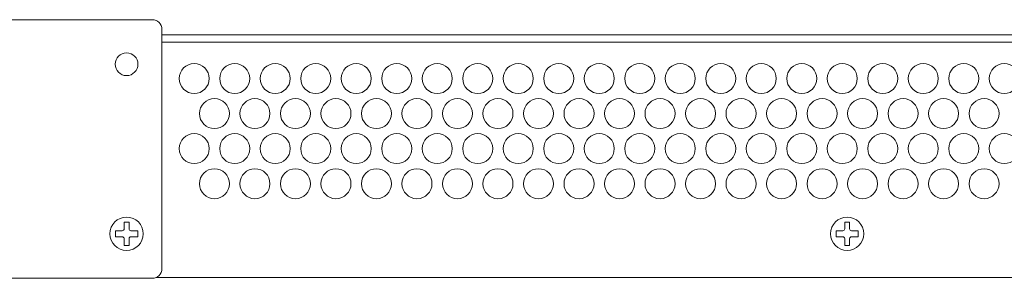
# Model space of a CAD drawing. Header units: inches. Extents: x 0 to 54.8, y -1.5 to 18.4.
# Tile 23 of 43: x 22.5 to 28.9, y 0 to 1.7. Entities that reach past the tile are written whole.
import ezdxf

# ---------------------------------------------------------------- set-up
doc = ezdxf.new("R2010")
doc.units = ezdxf.units.IN
doc.header["$MEASUREMENT"] = 0
doc.layers.get('0').update_dxf_attribs({"color": 8})
doc.layers.add('A', color=1, linetype='Continuous')

msp = doc.modelspace()

# ---------------------------------------------------------------- linework, layer by layer
at = {"lineweight": 5}
for points in [[(20.8911, 1.7), (20.8911, 1.7), (23.3281, 1.7), (23.3281, 1.7)], [(23.3281, 1.7), (23.3281, 1.7), (23.3281, 1.7), (23.3281, 1.7)], [(23.3911, 1.637), (23.3911, 1.637), (23.3911, 1.637), (23.3911, 1.637)], [(23.3911, 1.637), (23.3911, 1.637), (23.3911, 0.063), (23.3911, 0.063)], [(23.3911, 1.6), (23.3911, 1.6), (34.9211, 1.6), (34.9211, 1.6)], [(23.3911, 1.552), (23.3911, 1.552), (34.9211, 1.552), (34.9211, 1.552)], [(23.3281, 0), (23.3281, 0), (20.8911, 0), (20.8911, 0)], [(23.3281, 0), (23.3281, 0), (23.3281, 0), (23.3281, 0)], [(23.3525, 0.005), (23.3525, 0.005), (34.9211, 0.005), (34.9211, 0.005)]]:
    msp.add_open_spline(points, degree=3, dxfattribs=at)
for points, knots in [([(23.3911, 1.637), (23.3911, 1.6537), (23.3845, 1.6697), (23.3726, 1.6815), (23.3726, 1.6815), (23.3608, 1.6934), (23.3448, 1.7), (23.3281, 1.7)], [0, 0, 0, 0, 0.5, 0.5, 0.5, 0.5, 1, 1, 1, 1]), ([(23.2336, 1.407), (23.2336, 1.4481), (23.2002, 1.4815), (23.1591, 1.4815), (23.1591, 1.4815), (23.118, 1.4815), (23.0846, 1.4481), (23.0846, 1.407), (23.0846, 1.407), (23.0846, 1.3659), (23.118, 1.3325), (23.1591, 1.3325), (23.1591, 1.3325), (23.2002, 1.3325), (23.2336, 1.3659), (23.2336, 1.407)], [0, 0, 0, 0, 0.25, 0.25, 0.25, 0.25, 0.5, 0.5, 0.5, 0.5, 0.75, 0.75, 0.75, 0.75, 1, 1, 1, 1]), ([(23.7016, 1.313), (23.7016, 1.3674), (23.6575, 1.4115), (23.6031, 1.4115), (23.6031, 1.4115), (23.5487, 1.4115), (23.5046, 1.3674), (23.5046, 1.313), (23.5046, 1.313), (23.5046, 1.2586), (23.5487, 1.2145), (23.6031, 1.2145), (23.6031, 1.2145), (23.6575, 1.2145), (23.7016, 1.2586), (23.7016, 1.313)], [0, 0, 0, 0, 0.25, 0.25, 0.25, 0.25, 0.5, 0.5, 0.5, 0.5, 0.75, 0.75, 0.75, 0.75, 1, 1, 1, 1]), ([(23.9676, 1.313), (23.9676, 1.3674), (23.9235, 1.4115), (23.8691, 1.4115), (23.8691, 1.4115), (23.8147, 1.4115), (23.7706, 1.3674), (23.7706, 1.313), (23.7706, 1.313), (23.7706, 1.2586), (23.8147, 1.2145), (23.8691, 1.2145), (23.8691, 1.2145), (23.9235, 1.2145), (23.9676, 1.2586), (23.9676, 1.313)], [0, 0, 0, 0, 0.25, 0.25, 0.25, 0.25, 0.5, 0.5, 0.5, 0.5, 0.75, 0.75, 0.75, 0.75, 1, 1, 1, 1]), ([(24.2336, 1.313), (24.2336, 1.3674), (24.1895, 1.4115), (24.1351, 1.4115), (24.1351, 1.4115), (24.0807, 1.4115), (24.0366, 1.3674), (24.0366, 1.313), (24.0366, 1.313), (24.0366, 1.2586), (24.0807, 1.2145), (24.1351, 1.2145), (24.1351, 1.2145), (24.1895, 1.2145), (24.2336, 1.2586), (24.2336, 1.313)], [0, 0, 0, 0, 0.25, 0.25, 0.25, 0.25, 0.5, 0.5, 0.5, 0.5, 0.75, 0.75, 0.75, 0.75, 1, 1, 1, 1]), ([(24.4996, 1.313), (24.4996, 1.3674), (24.4555, 1.4115), (24.4011, 1.4115), (24.4011, 1.4115), (24.3467, 1.4115), (24.3026, 1.3674), (24.3026, 1.313), (24.3026, 1.313), (24.3026, 1.2586), (24.3467, 1.2145), (24.4011, 1.2145), (24.4011, 1.2145), (24.4555, 1.2145), (24.4996, 1.2586), (24.4996, 1.313)], [0, 0, 0, 0, 0.25, 0.25, 0.25, 0.25, 0.5, 0.5, 0.5, 0.5, 0.75, 0.75, 0.75, 0.75, 1, 1, 1, 1]), ([(24.7656, 1.313), (24.7656, 1.3674), (24.7215, 1.4115), (24.6671, 1.4115), (24.6671, 1.4115), (24.6127, 1.4115), (24.5686, 1.3674), (24.5686, 1.313), (24.5686, 1.313), (24.5686, 1.2586), (24.6127, 1.2145), (24.6671, 1.2145), (24.6671, 1.2145), (24.7215, 1.2145), (24.7656, 1.2586), (24.7656, 1.313)], [0, 0, 0, 0, 0.25, 0.25, 0.25, 0.25, 0.5, 0.5, 0.5, 0.5, 0.75, 0.75, 0.75, 0.75, 1, 1, 1, 1]), ([(25.0316, 1.313), (25.0316, 1.3674), (24.9875, 1.4115), (24.9331, 1.4115), (24.9331, 1.4115), (24.8787, 1.4115), (24.8346, 1.3674), (24.8346, 1.313), (24.8346, 1.313), (24.8346, 1.2586), (24.8787, 1.2145), (24.9331, 1.2145), (24.9331, 1.2145), (24.9875, 1.2145), (25.0316, 1.2586), (25.0316, 1.313)], [0, 0, 0, 0, 0.25, 0.25, 0.25, 0.25, 0.5, 0.5, 0.5, 0.5, 0.75, 0.75, 0.75, 0.75, 1, 1, 1, 1]), ([(25.2976, 1.313), (25.2976, 1.3674), (25.2535, 1.4115), (25.1991, 1.4115), (25.1991, 1.4115), (25.1447, 1.4115), (25.1006, 1.3674), (25.1006, 1.313), (25.1006, 1.313), (25.1006, 1.2586), (25.1447, 1.2145), (25.1991, 1.2145), (25.1991, 1.2145), (25.2535, 1.2145), (25.2976, 1.2586), (25.2976, 1.313)], [0, 0, 0, 0, 0.25, 0.25, 0.25, 0.25, 0.5, 0.5, 0.5, 0.5, 0.75, 0.75, 0.75, 0.75, 1, 1, 1, 1]), ([(25.5636, 1.313), (25.5636, 1.3674), (25.5195, 1.4115), (25.4651, 1.4115), (25.4651, 1.4115), (25.4107, 1.4115), (25.3666, 1.3674), (25.3666, 1.313), (25.3666, 1.313), (25.3666, 1.2586), (25.4107, 1.2145), (25.4651, 1.2145), (25.4651, 1.2145), (25.5195, 1.2145), (25.5636, 1.2586), (25.5636, 1.313)], [0, 0, 0, 0, 0.25, 0.25, 0.25, 0.25, 0.5, 0.5, 0.5, 0.5, 0.75, 0.75, 0.75, 0.75, 1, 1, 1, 1]), ([(25.8296, 1.313), (25.8296, 1.3674), (25.7855, 1.4115), (25.7311, 1.4115), (25.7311, 1.4115), (25.6767, 1.4115), (25.6326, 1.3674), (25.6326, 1.313), (25.6326, 1.313), (25.6326, 1.2586), (25.6767, 1.2145), (25.7311, 1.2145), (25.7311, 1.2145), (25.7855, 1.2145), (25.8296, 1.2586), (25.8296, 1.313)], [0, 0, 0, 0, 0.25, 0.25, 0.25, 0.25, 0.5, 0.5, 0.5, 0.5, 0.75, 0.75, 0.75, 0.75, 1, 1, 1, 1]), ([(26.0956, 1.313), (26.0956, 1.3674), (26.0515, 1.4115), (25.9971, 1.4115), (25.9971, 1.4115), (25.9427, 1.4115), (25.8986, 1.3674), (25.8986, 1.313), (25.8986, 1.313), (25.8986, 1.2586), (25.9427, 1.2145), (25.9971, 1.2145), (25.9971, 1.2145), (26.0515, 1.2145), (26.0956, 1.2586), (26.0956, 1.313)], [0, 0, 0, 0, 0.25, 0.25, 0.25, 0.25, 0.5, 0.5, 0.5, 0.5, 0.75, 0.75, 0.75, 0.75, 1, 1, 1, 1]), ([(26.3616, 1.313), (26.3616, 1.3674), (26.3175, 1.4115), (26.2631, 1.4115), (26.2631, 1.4115), (26.2087, 1.4115), (26.1646, 1.3674), (26.1646, 1.313), (26.1646, 1.313), (26.1646, 1.2586), (26.2087, 1.2145), (26.2631, 1.2145), (26.2631, 1.2145), (26.3175, 1.2145), (26.3616, 1.2586), (26.3616, 1.313)], [0, 0, 0, 0, 0.25, 0.25, 0.25, 0.25, 0.5, 0.5, 0.5, 0.5, 0.75, 0.75, 0.75, 0.75, 1, 1, 1, 1]), ([(26.6276, 1.313), (26.6276, 1.3674), (26.5835, 1.4115), (26.5291, 1.4115), (26.5291, 1.4115), (26.4747, 1.4115), (26.4306, 1.3674), (26.4306, 1.313), (26.4306, 1.313), (26.4306, 1.2586), (26.4747, 1.2145), (26.5291, 1.2145), (26.5291, 1.2145), (26.5835, 1.2145), (26.6276, 1.2586), (26.6276, 1.313)], [0, 0, 0, 0, 0.25, 0.25, 0.25, 0.25, 0.5, 0.5, 0.5, 0.5, 0.75, 0.75, 0.75, 0.75, 1, 1, 1, 1]), ([(26.8936, 1.313), (26.8936, 1.3674), (26.8495, 1.4115), (26.7951, 1.4115), (26.7951, 1.4115), (26.7407, 1.4115), (26.6966, 1.3674), (26.6966, 1.313), (26.6966, 1.313), (26.6966, 1.2586), (26.7407, 1.2145), (26.7951, 1.2145), (26.7951, 1.2145), (26.8495, 1.2145), (26.8936, 1.2586), (26.8936, 1.313)], [0, 0, 0, 0, 0.25, 0.25, 0.25, 0.25, 0.5, 0.5, 0.5, 0.5, 0.75, 0.75, 0.75, 0.75, 1, 1, 1, 1]), ([(27.1596, 1.313), (27.1596, 1.3674), (27.1155, 1.4115), (27.0611, 1.4115), (27.0611, 1.4115), (27.0067, 1.4115), (26.9626, 1.3674), (26.9626, 1.313), (26.9626, 1.313), (26.9626, 1.2586), (27.0067, 1.2145), (27.0611, 1.2145), (27.0611, 1.2145), (27.1155, 1.2145), (27.1596, 1.2586), (27.1596, 1.313)], [0, 0, 0, 0, 0.25, 0.25, 0.25, 0.25, 0.5, 0.5, 0.5, 0.5, 0.75, 0.75, 0.75, 0.75, 1, 1, 1, 1]), ([(27.4256, 1.313), (27.4256, 1.3674), (27.3815, 1.4115), (27.3271, 1.4115), (27.3271, 1.4115), (27.2727, 1.4115), (27.2286, 1.3674), (27.2286, 1.313), (27.2286, 1.313), (27.2286, 1.2586), (27.2727, 1.2145), (27.3271, 1.2145), (27.3271, 1.2145), (27.3815, 1.2145), (27.4256, 1.2586), (27.4256, 1.313)], [0, 0, 0, 0, 0.25, 0.25, 0.25, 0.25, 0.5, 0.5, 0.5, 0.5, 0.75, 0.75, 0.75, 0.75, 1, 1, 1, 1]), ([(27.6916, 1.313), (27.6916, 1.3674), (27.6475, 1.4115), (27.5931, 1.4115), (27.5931, 1.4115), (27.5387, 1.4115), (27.4946, 1.3674), (27.4946, 1.313), (27.4946, 1.313), (27.4946, 1.2586), (27.5387, 1.2145), (27.5931, 1.2145), (27.5931, 1.2145), (27.6475, 1.2145), (27.6916, 1.2586), (27.6916, 1.313)], [0, 0, 0, 0, 0.25, 0.25, 0.25, 0.25, 0.5, 0.5, 0.5, 0.5, 0.75, 0.75, 0.75, 0.75, 1, 1, 1, 1]), ([(27.9576, 1.313), (27.9576, 1.3674), (27.9135, 1.4115), (27.8591, 1.4115), (27.8591, 1.4115), (27.8047, 1.4115), (27.7606, 1.3674), (27.7606, 1.313), (27.7606, 1.313), (27.7606, 1.2586), (27.8047, 1.2145), (27.8591, 1.2145), (27.8591, 1.2145), (27.9135, 1.2145), (27.9576, 1.2586), (27.9576, 1.313)], [0, 0, 0, 0, 0.25, 0.25, 0.25, 0.25, 0.5, 0.5, 0.5, 0.5, 0.75, 0.75, 0.75, 0.75, 1, 1, 1, 1]), ([(28.2236, 1.313), (28.2236, 1.3674), (28.1795, 1.4115), (28.1251, 1.4115), (28.1251, 1.4115), (28.0707, 1.4115), (28.0266, 1.3674), (28.0266, 1.313), (28.0266, 1.313), (28.0266, 1.2586), (28.0707, 1.2145), (28.1251, 1.2145), (28.1251, 1.2145), (28.1795, 1.2145), (28.2236, 1.2586), (28.2236, 1.313)], [0, 0, 0, 0, 0.25, 0.25, 0.25, 0.25, 0.5, 0.5, 0.5, 0.5, 0.75, 0.75, 0.75, 0.75, 1, 1, 1, 1]), ([(28.4896, 1.313), (28.4896, 1.3674), (28.4455, 1.4115), (28.3911, 1.4115), (28.3911, 1.4115), (28.3367, 1.4115), (28.2926, 1.3674), (28.2926, 1.313), (28.2926, 1.313), (28.2926, 1.2586), (28.3367, 1.2145), (28.3911, 1.2145), (28.3911, 1.2145), (28.4455, 1.2145), (28.4896, 1.2586), (28.4896, 1.313)], [0, 0, 0, 0, 0.25, 0.25, 0.25, 0.25, 0.5, 0.5, 0.5, 0.5, 0.75, 0.75, 0.75, 0.75, 1, 1, 1, 1]), ([(28.7556, 1.313), (28.7556, 1.3674), (28.7115, 1.4115), (28.6571, 1.4115), (28.6571, 1.4115), (28.6027, 1.4115), (28.5586, 1.3674), (28.5586, 1.313), (28.5586, 1.313), (28.5586, 1.2586), (28.6027, 1.2145), (28.6571, 1.2145), (28.6571, 1.2145), (28.7115, 1.2145), (28.7556, 1.2586), (28.7556, 1.313)], [0, 0, 0, 0, 0.25, 0.25, 0.25, 0.25, 0.5, 0.5, 0.5, 0.5, 0.75, 0.75, 0.75, 0.75, 1, 1, 1, 1]), ([(29.0216, 1.313), (29.0216, 1.3674), (28.9775, 1.4115), (28.9231, 1.4115), (28.9231, 1.4115), (28.8687, 1.4115), (28.8246, 1.3674), (28.8246, 1.313), (28.8246, 1.313), (28.8246, 1.2586), (28.8687, 1.2145), (28.9231, 1.2145), (28.9231, 1.2145), (28.9775, 1.2145), (29.0216, 1.2586), (29.0216, 1.313)], [0, 0, 0, 0, 0.25, 0.25, 0.25, 0.25, 0.5, 0.5, 0.5, 0.5, 0.75, 0.75, 0.75, 0.75, 1, 1, 1, 1]), ([(23.8346, 1.0826), (23.8346, 1.137), (23.7905, 1.1811), (23.7361, 1.1811), (23.7361, 1.1811), (23.6817, 1.1811), (23.6376, 1.137), (23.6376, 1.0826), (23.6376, 1.0826), (23.6376, 1.0282), (23.6817, 0.9841), (23.7361, 0.9841), (23.7361, 0.9841), (23.7905, 0.9841), (23.8346, 1.0282), (23.8346, 1.0826)], [0, 0, 0, 0, 0.25, 0.25, 0.25, 0.25, 0.5, 0.5, 0.5, 0.5, 0.75, 0.75, 0.75, 0.75, 1, 1, 1, 1]), ([(24.1006, 1.0826), (24.1006, 1.137), (24.0565, 1.1811), (24.0021, 1.1811), (24.0021, 1.1811), (23.9477, 1.1811), (23.9036, 1.137), (23.9036, 1.0826), (23.9036, 1.0826), (23.9036, 1.0282), (23.9477, 0.9841), (24.0021, 0.9841), (24.0021, 0.9841), (24.0565, 0.9841), (24.1006, 1.0282), (24.1006, 1.0826)], [0, 0, 0, 0, 0.25, 0.25, 0.25, 0.25, 0.5, 0.5, 0.5, 0.5, 0.75, 0.75, 0.75, 0.75, 1, 1, 1, 1]), ([(24.3666, 1.0826), (24.3666, 1.137), (24.3225, 1.1811), (24.2681, 1.1811), (24.2681, 1.1811), (24.2137, 1.1811), (24.1696, 1.137), (24.1696, 1.0826), (24.1696, 1.0826), (24.1696, 1.0282), (24.2137, 0.9841), (24.2681, 0.9841), (24.2681, 0.9841), (24.3225, 0.9841), (24.3666, 1.0282), (24.3666, 1.0826)], [0, 0, 0, 0, 0.25, 0.25, 0.25, 0.25, 0.5, 0.5, 0.5, 0.5, 0.75, 0.75, 0.75, 0.75, 1, 1, 1, 1]), ([(24.6326, 1.0826), (24.6326, 1.137), (24.5885, 1.1811), (24.5341, 1.1811), (24.5341, 1.1811), (24.4797, 1.1811), (24.4356, 1.137), (24.4356, 1.0826), (24.4356, 1.0826), (24.4356, 1.0282), (24.4797, 0.9841), (24.5341, 0.9841), (24.5341, 0.9841), (24.5885, 0.9841), (24.6326, 1.0282), (24.6326, 1.0826)], [0, 0, 0, 0, 0.25, 0.25, 0.25, 0.25, 0.5, 0.5, 0.5, 0.5, 0.75, 0.75, 0.75, 0.75, 1, 1, 1, 1]), ([(24.8986, 1.0826), (24.8986, 1.137), (24.8545, 1.1811), (24.8001, 1.1811), (24.8001, 1.1811), (24.7457, 1.1811), (24.7016, 1.137), (24.7016, 1.0826), (24.7016, 1.0826), (24.7016, 1.0282), (24.7457, 0.9841), (24.8001, 0.9841), (24.8001, 0.9841), (24.8545, 0.9841), (24.8986, 1.0282), (24.8986, 1.0826)], [0, 0, 0, 0, 0.25, 0.25, 0.25, 0.25, 0.5, 0.5, 0.5, 0.5, 0.75, 0.75, 0.75, 0.75, 1, 1, 1, 1]), ([(25.1646, 1.0826), (25.1646, 1.137), (25.1205, 1.1811), (25.0661, 1.1811), (25.0661, 1.1811), (25.0117, 1.1811), (24.9676, 1.137), (24.9676, 1.0826), (24.9676, 1.0826), (24.9676, 1.0282), (25.0117, 0.9841), (25.0661, 0.9841), (25.0661, 0.9841), (25.1205, 0.9841), (25.1646, 1.0282), (25.1646, 1.0826)], [0, 0, 0, 0, 0.25, 0.25, 0.25, 0.25, 0.5, 0.5, 0.5, 0.5, 0.75, 0.75, 0.75, 0.75, 1, 1, 1, 1]), ([(25.4306, 1.0826), (25.4306, 1.137), (25.3865, 1.1811), (25.3321, 1.1811), (25.3321, 1.1811), (25.2777, 1.1811), (25.2336, 1.137), (25.2336, 1.0826), (25.2336, 1.0826), (25.2336, 1.0282), (25.2777, 0.9841), (25.3321, 0.9841), (25.3321, 0.9841), (25.3865, 0.9841), (25.4306, 1.0282), (25.4306, 1.0826)], [0, 0, 0, 0, 0.25, 0.25, 0.25, 0.25, 0.5, 0.5, 0.5, 0.5, 0.75, 0.75, 0.75, 0.75, 1, 1, 1, 1]), ([(25.6966, 1.0826), (25.6966, 1.137), (25.6525, 1.1811), (25.5981, 1.1811), (25.5981, 1.1811), (25.5437, 1.1811), (25.4996, 1.137), (25.4996, 1.0826), (25.4996, 1.0826), (25.4996, 1.0282), (25.5437, 0.9841), (25.5981, 0.9841), (25.5981, 0.9841), (25.6525, 0.9841), (25.6966, 1.0282), (25.6966, 1.0826)], [0, 0, 0, 0, 0.25, 0.25, 0.25, 0.25, 0.5, 0.5, 0.5, 0.5, 0.75, 0.75, 0.75, 0.75, 1, 1, 1, 1]), ([(25.9626, 1.0826), (25.9626, 1.137), (25.9185, 1.1811), (25.8641, 1.1811), (25.8641, 1.1811), (25.8097, 1.1811), (25.7656, 1.137), (25.7656, 1.0826), (25.7656, 1.0826), (25.7656, 1.0282), (25.8097, 0.9841), (25.8641, 0.9841), (25.8641, 0.9841), (25.9185, 0.9841), (25.9626, 1.0282), (25.9626, 1.0826)], [0, 0, 0, 0, 0.25, 0.25, 0.25, 0.25, 0.5, 0.5, 0.5, 0.5, 0.75, 0.75, 0.75, 0.75, 1, 1, 1, 1]), ([(26.2286, 1.0826), (26.2286, 1.137), (26.1845, 1.1811), (26.1301, 1.1811), (26.1301, 1.1811), (26.0757, 1.1811), (26.0316, 1.137), (26.0316, 1.0826), (26.0316, 1.0826), (26.0316, 1.0282), (26.0757, 0.9841), (26.1301, 0.9841), (26.1301, 0.9841), (26.1845, 0.9841), (26.2286, 1.0282), (26.2286, 1.0826)], [0, 0, 0, 0, 0.25, 0.25, 0.25, 0.25, 0.5, 0.5, 0.5, 0.5, 0.75, 0.75, 0.75, 0.75, 1, 1, 1, 1]), ([(26.4946, 1.0826), (26.4946, 1.137), (26.4505, 1.1811), (26.3961, 1.1811), (26.3961, 1.1811), (26.3417, 1.1811), (26.2976, 1.137), (26.2976, 1.0826), (26.2976, 1.0826), (26.2976, 1.0282), (26.3417, 0.9841), (26.3961, 0.9841), (26.3961, 0.9841), (26.4505, 0.9841), (26.4946, 1.0282), (26.4946, 1.0826)], [0, 0, 0, 0, 0.25, 0.25, 0.25, 0.25, 0.5, 0.5, 0.5, 0.5, 0.75, 0.75, 0.75, 0.75, 1, 1, 1, 1]), ([(26.7606, 1.0826), (26.7606, 1.137), (26.7165, 1.1811), (26.6621, 1.1811), (26.6621, 1.1811), (26.6077, 1.1811), (26.5636, 1.137), (26.5636, 1.0826), (26.5636, 1.0826), (26.5636, 1.0282), (26.6077, 0.9841), (26.6621, 0.9841), (26.6621, 0.9841), (26.7165, 0.9841), (26.7606, 1.0282), (26.7606, 1.0826)], [0, 0, 0, 0, 0.25, 0.25, 0.25, 0.25, 0.5, 0.5, 0.5, 0.5, 0.75, 0.75, 0.75, 0.75, 1, 1, 1, 1]), ([(27.0266, 1.0826), (27.0266, 1.137), (26.9825, 1.1811), (26.9281, 1.1811), (26.9281, 1.1811), (26.8737, 1.1811), (26.8296, 1.137), (26.8296, 1.0826), (26.8296, 1.0826), (26.8296, 1.0282), (26.8737, 0.9841), (26.9281, 0.9841), (26.9281, 0.9841), (26.9825, 0.9841), (27.0266, 1.0282), (27.0266, 1.0826)], [0, 0, 0, 0, 0.25, 0.25, 0.25, 0.25, 0.5, 0.5, 0.5, 0.5, 0.75, 0.75, 0.75, 0.75, 1, 1, 1, 1]), ([(27.2926, 1.0826), (27.2926, 1.137), (27.2485, 1.1811), (27.1941, 1.1811), (27.1941, 1.1811), (27.1397, 1.1811), (27.0956, 1.137), (27.0956, 1.0826), (27.0956, 1.0826), (27.0956, 1.0282), (27.1397, 0.9841), (27.1941, 0.9841), (27.1941, 0.9841), (27.2485, 0.9841), (27.2926, 1.0282), (27.2926, 1.0826)], [0, 0, 0, 0, 0.25, 0.25, 0.25, 0.25, 0.5, 0.5, 0.5, 0.5, 0.75, 0.75, 0.75, 0.75, 1, 1, 1, 1]), ([(27.5586, 1.0826), (27.5586, 1.137), (27.5145, 1.1811), (27.4601, 1.1811), (27.4601, 1.1811), (27.4057, 1.1811), (27.3616, 1.137), (27.3616, 1.0826), (27.3616, 1.0826), (27.3616, 1.0282), (27.4057, 0.9841), (27.4601, 0.9841), (27.4601, 0.9841), (27.5145, 0.9841), (27.5586, 1.0282), (27.5586, 1.0826)], [0, 0, 0, 0, 0.25, 0.25, 0.25, 0.25, 0.5, 0.5, 0.5, 0.5, 0.75, 0.75, 0.75, 0.75, 1, 1, 1, 1]), ([(27.8246, 1.0826), (27.8246, 1.137), (27.7805, 1.1811), (27.7261, 1.1811), (27.7261, 1.1811), (27.6717, 1.1811), (27.6276, 1.137), (27.6276, 1.0826), (27.6276, 1.0826), (27.6276, 1.0282), (27.6717, 0.9841), (27.7261, 0.9841), (27.7261, 0.9841), (27.7805, 0.9841), (27.8246, 1.0282), (27.8246, 1.0826)], [0, 0, 0, 0, 0.25, 0.25, 0.25, 0.25, 0.5, 0.5, 0.5, 0.5, 0.75, 0.75, 0.75, 0.75, 1, 1, 1, 1]), ([(28.0906, 1.0826), (28.0906, 1.137), (28.0465, 1.1811), (27.9921, 1.1811), (27.9921, 1.1811), (27.9377, 1.1811), (27.8936, 1.137), (27.8936, 1.0826), (27.8936, 1.0826), (27.8936, 1.0282), (27.9377, 0.9841), (27.9921, 0.9841), (27.9921, 0.9841), (28.0465, 0.9841), (28.0906, 1.0282), (28.0906, 1.0826)], [0, 0, 0, 0, 0.25, 0.25, 0.25, 0.25, 0.5, 0.5, 0.5, 0.5, 0.75, 0.75, 0.75, 0.75, 1, 1, 1, 1]), ([(28.3566, 1.0826), (28.3566, 1.137), (28.3125, 1.1811), (28.2581, 1.1811), (28.2581, 1.1811), (28.2037, 1.1811), (28.1596, 1.137), (28.1596, 1.0826), (28.1596, 1.0826), (28.1596, 1.0282), (28.2037, 0.9841), (28.2581, 0.9841), (28.2581, 0.9841), (28.3125, 0.9841), (28.3566, 1.0282), (28.3566, 1.0826)], [0, 0, 0, 0, 0.25, 0.25, 0.25, 0.25, 0.5, 0.5, 0.5, 0.5, 0.75, 0.75, 0.75, 0.75, 1, 1, 1, 1]), ([(28.6226, 1.0826), (28.6226, 1.137), (28.5785, 1.1811), (28.5241, 1.1811), (28.5241, 1.1811), (28.4697, 1.1811), (28.4256, 1.137), (28.4256, 1.0826), (28.4256, 1.0826), (28.4256, 1.0282), (28.4697, 0.9841), (28.5241, 0.9841), (28.5241, 0.9841), (28.5785, 0.9841), (28.6226, 1.0282), (28.6226, 1.0826)], [0, 0, 0, 0, 0.25, 0.25, 0.25, 0.25, 0.5, 0.5, 0.5, 0.5, 0.75, 0.75, 0.75, 0.75, 1, 1, 1, 1]), ([(28.8886, 1.0826), (28.8886, 1.137), (28.8445, 1.1811), (28.7901, 1.1811), (28.7901, 1.1811), (28.7357, 1.1811), (28.6916, 1.137), (28.6916, 1.0826), (28.6916, 1.0826), (28.6916, 1.0282), (28.7357, 0.9841), (28.7901, 0.9841), (28.7901, 0.9841), (28.8445, 0.9841), (28.8886, 1.0282), (28.8886, 1.0826)], [0, 0, 0, 0, 0.25, 0.25, 0.25, 0.25, 0.5, 0.5, 0.5, 0.5, 0.75, 0.75, 0.75, 0.75, 1, 1, 1, 1]), ([(23.7016, 0.8523), (23.7016, 0.9067), (23.6575, 0.9508), (23.6031, 0.9508), (23.6031, 0.9508), (23.5487, 0.9508), (23.5046, 0.9067), (23.5046, 0.8523), (23.5046, 0.8523), (23.5046, 0.7979), (23.5487, 0.7538), (23.6031, 0.7538), (23.6031, 0.7538), (23.6575, 0.7538), (23.7016, 0.7979), (23.7016, 0.8523)], [0, 0, 0, 0, 0.25, 0.25, 0.25, 0.25, 0.5, 0.5, 0.5, 0.5, 0.75, 0.75, 0.75, 0.75, 1, 1, 1, 1]), ([(23.9676, 0.8523), (23.9676, 0.9067), (23.9235, 0.9508), (23.8691, 0.9508), (23.8691, 0.9508), (23.8147, 0.9508), (23.7706, 0.9067), (23.7706, 0.8523), (23.7706, 0.8523), (23.7706, 0.7979), (23.8147, 0.7538), (23.8691, 0.7538), (23.8691, 0.7538), (23.9235, 0.7538), (23.9676, 0.7979), (23.9676, 0.8523)], [0, 0, 0, 0, 0.25, 0.25, 0.25, 0.25, 0.5, 0.5, 0.5, 0.5, 0.75, 0.75, 0.75, 0.75, 1, 1, 1, 1]), ([(24.2336, 0.8523), (24.2336, 0.9067), (24.1895, 0.9508), (24.1351, 0.9508), (24.1351, 0.9508), (24.0807, 0.9508), (24.0366, 0.9067), (24.0366, 0.8523), (24.0366, 0.8523), (24.0366, 0.7979), (24.0807, 0.7538), (24.1351, 0.7538), (24.1351, 0.7538), (24.1895, 0.7538), (24.2336, 0.7979), (24.2336, 0.8523)], [0, 0, 0, 0, 0.25, 0.25, 0.25, 0.25, 0.5, 0.5, 0.5, 0.5, 0.75, 0.75, 0.75, 0.75, 1, 1, 1, 1]), ([(24.4996, 0.8523), (24.4996, 0.9067), (24.4555, 0.9508), (24.4011, 0.9508), (24.4011, 0.9508), (24.3467, 0.9508), (24.3026, 0.9067), (24.3026, 0.8523), (24.3026, 0.8523), (24.3026, 0.7979), (24.3467, 0.7538), (24.4011, 0.7538), (24.4011, 0.7538), (24.4555, 0.7538), (24.4996, 0.7979), (24.4996, 0.8523)], [0, 0, 0, 0, 0.25, 0.25, 0.25, 0.25, 0.5, 0.5, 0.5, 0.5, 0.75, 0.75, 0.75, 0.75, 1, 1, 1, 1]), ([(24.7656, 0.8523), (24.7656, 0.9067), (24.7215, 0.9508), (24.6671, 0.9508), (24.6671, 0.9508), (24.6127, 0.9508), (24.5686, 0.9067), (24.5686, 0.8523), (24.5686, 0.8523), (24.5686, 0.7979), (24.6127, 0.7538), (24.6671, 0.7538), (24.6671, 0.7538), (24.7215, 0.7538), (24.7656, 0.7979), (24.7656, 0.8523)], [0, 0, 0, 0, 0.25, 0.25, 0.25, 0.25, 0.5, 0.5, 0.5, 0.5, 0.75, 0.75, 0.75, 0.75, 1, 1, 1, 1]), ([(25.0316, 0.8523), (25.0316, 0.9067), (24.9875, 0.9508), (24.9331, 0.9508), (24.9331, 0.9508), (24.8787, 0.9508), (24.8346, 0.9067), (24.8346, 0.8523), (24.8346, 0.8523), (24.8346, 0.7979), (24.8787, 0.7538), (24.9331, 0.7538), (24.9331, 0.7538), (24.9875, 0.7538), (25.0316, 0.7979), (25.0316, 0.8523)], [0, 0, 0, 0, 0.25, 0.25, 0.25, 0.25, 0.5, 0.5, 0.5, 0.5, 0.75, 0.75, 0.75, 0.75, 1, 1, 1, 1]), ([(25.2976, 0.8523), (25.2976, 0.9067), (25.2535, 0.9508), (25.1991, 0.9508), (25.1991, 0.9508), (25.1447, 0.9508), (25.1006, 0.9067), (25.1006, 0.8523), (25.1006, 0.8523), (25.1006, 0.7979), (25.1447, 0.7538), (25.1991, 0.7538), (25.1991, 0.7538), (25.2535, 0.7538), (25.2976, 0.7979), (25.2976, 0.8523)], [0, 0, 0, 0, 0.25, 0.25, 0.25, 0.25, 0.5, 0.5, 0.5, 0.5, 0.75, 0.75, 0.75, 0.75, 1, 1, 1, 1]), ([(25.5636, 0.8523), (25.5636, 0.9067), (25.5195, 0.9508), (25.4651, 0.9508), (25.4651, 0.9508), (25.4107, 0.9508), (25.3666, 0.9067), (25.3666, 0.8523), (25.3666, 0.8523), (25.3666, 0.7979), (25.4107, 0.7538), (25.4651, 0.7538), (25.4651, 0.7538), (25.5195, 0.7538), (25.5636, 0.7979), (25.5636, 0.8523)], [0, 0, 0, 0, 0.25, 0.25, 0.25, 0.25, 0.5, 0.5, 0.5, 0.5, 0.75, 0.75, 0.75, 0.75, 1, 1, 1, 1]), ([(25.8296, 0.8523), (25.8296, 0.9067), (25.7855, 0.9508), (25.7311, 0.9508), (25.7311, 0.9508), (25.6767, 0.9508), (25.6326, 0.9067), (25.6326, 0.8523), (25.6326, 0.8523), (25.6326, 0.7979), (25.6767, 0.7538), (25.7311, 0.7538), (25.7311, 0.7538), (25.7855, 0.7538), (25.8296, 0.7979), (25.8296, 0.8523)], [0, 0, 0, 0, 0.25, 0.25, 0.25, 0.25, 0.5, 0.5, 0.5, 0.5, 0.75, 0.75, 0.75, 0.75, 1, 1, 1, 1]), ([(26.0956, 0.8523), (26.0956, 0.9067), (26.0515, 0.9508), (25.9971, 0.9508), (25.9971, 0.9508), (25.9427, 0.9508), (25.8986, 0.9067), (25.8986, 0.8523), (25.8986, 0.8523), (25.8986, 0.7979), (25.9427, 0.7538), (25.9971, 0.7538), (25.9971, 0.7538), (26.0515, 0.7538), (26.0956, 0.7979), (26.0956, 0.8523)], [0, 0, 0, 0, 0.25, 0.25, 0.25, 0.25, 0.5, 0.5, 0.5, 0.5, 0.75, 0.75, 0.75, 0.75, 1, 1, 1, 1]), ([(26.3616, 0.8523), (26.3616, 0.9067), (26.3175, 0.9508), (26.2631, 0.9508), (26.2631, 0.9508), (26.2087, 0.9508), (26.1646, 0.9067), (26.1646, 0.8523), (26.1646, 0.8523), (26.1646, 0.7979), (26.2087, 0.7538), (26.2631, 0.7538), (26.2631, 0.7538), (26.3175, 0.7538), (26.3616, 0.7979), (26.3616, 0.8523)], [0, 0, 0, 0, 0.25, 0.25, 0.25, 0.25, 0.5, 0.5, 0.5, 0.5, 0.75, 0.75, 0.75, 0.75, 1, 1, 1, 1]), ([(26.6276, 0.8523), (26.6276, 0.9067), (26.5835, 0.9508), (26.5291, 0.9508), (26.5291, 0.9508), (26.4747, 0.9508), (26.4306, 0.9067), (26.4306, 0.8523), (26.4306, 0.8523), (26.4306, 0.7979), (26.4747, 0.7538), (26.5291, 0.7538), (26.5291, 0.7538), (26.5835, 0.7538), (26.6276, 0.7979), (26.6276, 0.8523)], [0, 0, 0, 0, 0.25, 0.25, 0.25, 0.25, 0.5, 0.5, 0.5, 0.5, 0.75, 0.75, 0.75, 0.75, 1, 1, 1, 1]), ([(26.8936, 0.8523), (26.8936, 0.9067), (26.8495, 0.9508), (26.7951, 0.9508), (26.7951, 0.9508), (26.7407, 0.9508), (26.6966, 0.9067), (26.6966, 0.8523), (26.6966, 0.8523), (26.6966, 0.7979), (26.7407, 0.7538), (26.7951, 0.7538), (26.7951, 0.7538), (26.8495, 0.7538), (26.8936, 0.7979), (26.8936, 0.8523)], [0, 0, 0, 0, 0.25, 0.25, 0.25, 0.25, 0.5, 0.5, 0.5, 0.5, 0.75, 0.75, 0.75, 0.75, 1, 1, 1, 1]), ([(27.1596, 0.8523), (27.1596, 0.9067), (27.1155, 0.9508), (27.0611, 0.9508), (27.0611, 0.9508), (27.0067, 0.9508), (26.9626, 0.9067), (26.9626, 0.8523), (26.9626, 0.8523), (26.9626, 0.7979), (27.0067, 0.7538), (27.0611, 0.7538), (27.0611, 0.7538), (27.1155, 0.7538), (27.1596, 0.7979), (27.1596, 0.8523)], [0, 0, 0, 0, 0.25, 0.25, 0.25, 0.25, 0.5, 0.5, 0.5, 0.5, 0.75, 0.75, 0.75, 0.75, 1, 1, 1, 1]), ([(27.4256, 0.8523), (27.4256, 0.9067), (27.3815, 0.9508), (27.3271, 0.9508), (27.3271, 0.9508), (27.2727, 0.9508), (27.2286, 0.9067), (27.2286, 0.8523), (27.2286, 0.8523), (27.2286, 0.7979), (27.2727, 0.7538), (27.3271, 0.7538), (27.3271, 0.7538), (27.3815, 0.7538), (27.4256, 0.7979), (27.4256, 0.8523)], [0, 0, 0, 0, 0.25, 0.25, 0.25, 0.25, 0.5, 0.5, 0.5, 0.5, 0.75, 0.75, 0.75, 0.75, 1, 1, 1, 1]), ([(27.6916, 0.8523), (27.6916, 0.9067), (27.6475, 0.9508), (27.5931, 0.9508), (27.5931, 0.9508), (27.5387, 0.9508), (27.4946, 0.9067), (27.4946, 0.8523), (27.4946, 0.8523), (27.4946, 0.7979), (27.5387, 0.7538), (27.5931, 0.7538), (27.5931, 0.7538), (27.6475, 0.7538), (27.6916, 0.7979), (27.6916, 0.8523)], [0, 0, 0, 0, 0.25, 0.25, 0.25, 0.25, 0.5, 0.5, 0.5, 0.5, 0.75, 0.75, 0.75, 0.75, 1, 1, 1, 1]), ([(27.9576, 0.8523), (27.9576, 0.9067), (27.9135, 0.9508), (27.8591, 0.9508), (27.8591, 0.9508), (27.8047, 0.9508), (27.7606, 0.9067), (27.7606, 0.8523), (27.7606, 0.8523), (27.7606, 0.7979), (27.8047, 0.7538), (27.8591, 0.7538), (27.8591, 0.7538), (27.9135, 0.7538), (27.9576, 0.7979), (27.9576, 0.8523)], [0, 0, 0, 0, 0.25, 0.25, 0.25, 0.25, 0.5, 0.5, 0.5, 0.5, 0.75, 0.75, 0.75, 0.75, 1, 1, 1, 1]), ([(28.2236, 0.8523), (28.2236, 0.9067), (28.1795, 0.9508), (28.1251, 0.9508), (28.1251, 0.9508), (28.0707, 0.9508), (28.0266, 0.9067), (28.0266, 0.8523), (28.0266, 0.8523), (28.0266, 0.7979), (28.0707, 0.7538), (28.1251, 0.7538), (28.1251, 0.7538), (28.1795, 0.7538), (28.2236, 0.7979), (28.2236, 0.8523)], [0, 0, 0, 0, 0.25, 0.25, 0.25, 0.25, 0.5, 0.5, 0.5, 0.5, 0.75, 0.75, 0.75, 0.75, 1, 1, 1, 1]), ([(28.4896, 0.8523), (28.4896, 0.9067), (28.4455, 0.9508), (28.3911, 0.9508), (28.3911, 0.9508), (28.3367, 0.9508), (28.2926, 0.9067), (28.2926, 0.8523), (28.2926, 0.8523), (28.2926, 0.7979), (28.3367, 0.7538), (28.3911, 0.7538), (28.3911, 0.7538), (28.4455, 0.7538), (28.4896, 0.7979), (28.4896, 0.8523)], [0, 0, 0, 0, 0.25, 0.25, 0.25, 0.25, 0.5, 0.5, 0.5, 0.5, 0.75, 0.75, 0.75, 0.75, 1, 1, 1, 1]), ([(28.7556, 0.8523), (28.7556, 0.9067), (28.7115, 0.9508), (28.6571, 0.9508), (28.6571, 0.9508), (28.6027, 0.9508), (28.5586, 0.9067), (28.5586, 0.8523), (28.5586, 0.8523), (28.5586, 0.7979), (28.6027, 0.7538), (28.6571, 0.7538), (28.6571, 0.7538), (28.7115, 0.7538), (28.7556, 0.7979), (28.7556, 0.8523)], [0, 0, 0, 0, 0.25, 0.25, 0.25, 0.25, 0.5, 0.5, 0.5, 0.5, 0.75, 0.75, 0.75, 0.75, 1, 1, 1, 1]), ([(29.0216, 0.8523), (29.0216, 0.9067), (28.9775, 0.9508), (28.9231, 0.9508), (28.9231, 0.9508), (28.8687, 0.9508), (28.8246, 0.9067), (28.8246, 0.8523), (28.8246, 0.8523), (28.8246, 0.7979), (28.8687, 0.7538), (28.9231, 0.7538), (28.9231, 0.7538), (28.9775, 0.7538), (29.0216, 0.7979), (29.0216, 0.8523)], [0, 0, 0, 0, 0.25, 0.25, 0.25, 0.25, 0.5, 0.5, 0.5, 0.5, 0.75, 0.75, 0.75, 0.75, 1, 1, 1, 1]), ([(23.8346, 0.6219), (23.8346, 0.6763), (23.7905, 0.7204), (23.7361, 0.7204), (23.7361, 0.7204), (23.6817, 0.7204), (23.6376, 0.6763), (23.6376, 0.6219), (23.6376, 0.6219), (23.6376, 0.5675), (23.6817, 0.5234), (23.7361, 0.5234), (23.7361, 0.5234), (23.7905, 0.5234), (23.8346, 0.5675), (23.8346, 0.6219)], [0, 0, 0, 0, 0.25, 0.25, 0.25, 0.25, 0.5, 0.5, 0.5, 0.5, 0.75, 0.75, 0.75, 0.75, 1, 1, 1, 1]), ([(24.1006, 0.6219), (24.1006, 0.6763), (24.0565, 0.7204), (24.0021, 0.7204), (24.0021, 0.7204), (23.9477, 0.7204), (23.9036, 0.6763), (23.9036, 0.6219), (23.9036, 0.6219), (23.9036, 0.5675), (23.9477, 0.5234), (24.0021, 0.5234), (24.0021, 0.5234), (24.0565, 0.5234), (24.1006, 0.5675), (24.1006, 0.6219)], [0, 0, 0, 0, 0.25, 0.25, 0.25, 0.25, 0.5, 0.5, 0.5, 0.5, 0.75, 0.75, 0.75, 0.75, 1, 1, 1, 1]), ([(24.3666, 0.6219), (24.3666, 0.6763), (24.3225, 0.7204), (24.2681, 0.7204), (24.2681, 0.7204), (24.2137, 0.7204), (24.1696, 0.6763), (24.1696, 0.6219), (24.1696, 0.6219), (24.1696, 0.5675), (24.2137, 0.5234), (24.2681, 0.5234), (24.2681, 0.5234), (24.3225, 0.5234), (24.3666, 0.5675), (24.3666, 0.6219)], [0, 0, 0, 0, 0.25, 0.25, 0.25, 0.25, 0.5, 0.5, 0.5, 0.5, 0.75, 0.75, 0.75, 0.75, 1, 1, 1, 1]), ([(24.6326, 0.6219), (24.6326, 0.6763), (24.5885, 0.7204), (24.5341, 0.7204), (24.5341, 0.7204), (24.4797, 0.7204), (24.4356, 0.6763), (24.4356, 0.6219), (24.4356, 0.6219), (24.4356, 0.5675), (24.4797, 0.5234), (24.5341, 0.5234), (24.5341, 0.5234), (24.5885, 0.5234), (24.6326, 0.5675), (24.6326, 0.6219)], [0, 0, 0, 0, 0.25, 0.25, 0.25, 0.25, 0.5, 0.5, 0.5, 0.5, 0.75, 0.75, 0.75, 0.75, 1, 1, 1, 1]), ([(24.8986, 0.6219), (24.8986, 0.6763), (24.8545, 0.7204), (24.8001, 0.7204), (24.8001, 0.7204), (24.7457, 0.7204), (24.7016, 0.6763), (24.7016, 0.6219), (24.7016, 0.6219), (24.7016, 0.5675), (24.7457, 0.5234), (24.8001, 0.5234), (24.8001, 0.5234), (24.8545, 0.5234), (24.8986, 0.5675), (24.8986, 0.6219)], [0, 0, 0, 0, 0.25, 0.25, 0.25, 0.25, 0.5, 0.5, 0.5, 0.5, 0.75, 0.75, 0.75, 0.75, 1, 1, 1, 1]), ([(25.1646, 0.6219), (25.1646, 0.6763), (25.1205, 0.7204), (25.0661, 0.7204), (25.0661, 0.7204), (25.0117, 0.7204), (24.9676, 0.6763), (24.9676, 0.6219), (24.9676, 0.6219), (24.9676, 0.5675), (25.0117, 0.5234), (25.0661, 0.5234), (25.0661, 0.5234), (25.1205, 0.5234), (25.1646, 0.5675), (25.1646, 0.6219)], [0, 0, 0, 0, 0.25, 0.25, 0.25, 0.25, 0.5, 0.5, 0.5, 0.5, 0.75, 0.75, 0.75, 0.75, 1, 1, 1, 1]), ([(25.4306, 0.6219), (25.4306, 0.6763), (25.3865, 0.7204), (25.3321, 0.7204), (25.3321, 0.7204), (25.2777, 0.7204), (25.2336, 0.6763), (25.2336, 0.6219), (25.2336, 0.6219), (25.2336, 0.5675), (25.2777, 0.5234), (25.3321, 0.5234), (25.3321, 0.5234), (25.3865, 0.5234), (25.4306, 0.5675), (25.4306, 0.6219)], [0, 0, 0, 0, 0.25, 0.25, 0.25, 0.25, 0.5, 0.5, 0.5, 0.5, 0.75, 0.75, 0.75, 0.75, 1, 1, 1, 1]), ([(25.6966, 0.6219), (25.6966, 0.6763), (25.6525, 0.7204), (25.5981, 0.7204), (25.5981, 0.7204), (25.5437, 0.7204), (25.4996, 0.6763), (25.4996, 0.6219), (25.4996, 0.6219), (25.4996, 0.5675), (25.5437, 0.5234), (25.5981, 0.5234), (25.5981, 0.5234), (25.6525, 0.5234), (25.6966, 0.5675), (25.6966, 0.6219)], [0, 0, 0, 0, 0.25, 0.25, 0.25, 0.25, 0.5, 0.5, 0.5, 0.5, 0.75, 0.75, 0.75, 0.75, 1, 1, 1, 1]), ([(25.9626, 0.6219), (25.9626, 0.6763), (25.9185, 0.7204), (25.8641, 0.7204), (25.8641, 0.7204), (25.8097, 0.7204), (25.7656, 0.6763), (25.7656, 0.6219), (25.7656, 0.6219), (25.7656, 0.5675), (25.8097, 0.5234), (25.8641, 0.5234), (25.8641, 0.5234), (25.9185, 0.5234), (25.9626, 0.5675), (25.9626, 0.6219)], [0, 0, 0, 0, 0.25, 0.25, 0.25, 0.25, 0.5, 0.5, 0.5, 0.5, 0.75, 0.75, 0.75, 0.75, 1, 1, 1, 1]), ([(26.2286, 0.6219), (26.2286, 0.6763), (26.1845, 0.7204), (26.1301, 0.7204), (26.1301, 0.7204), (26.0757, 0.7204), (26.0316, 0.6763), (26.0316, 0.6219), (26.0316, 0.6219), (26.0316, 0.5675), (26.0757, 0.5234), (26.1301, 0.5234), (26.1301, 0.5234), (26.1845, 0.5234), (26.2286, 0.5675), (26.2286, 0.6219)], [0, 0, 0, 0, 0.25, 0.25, 0.25, 0.25, 0.5, 0.5, 0.5, 0.5, 0.75, 0.75, 0.75, 0.75, 1, 1, 1, 1]), ([(26.4946, 0.6219), (26.4946, 0.6763), (26.4505, 0.7204), (26.3961, 0.7204), (26.3961, 0.7204), (26.3417, 0.7204), (26.2976, 0.6763), (26.2976, 0.6219), (26.2976, 0.6219), (26.2976, 0.5675), (26.3417, 0.5234), (26.3961, 0.5234), (26.3961, 0.5234), (26.4505, 0.5234), (26.4946, 0.5675), (26.4946, 0.6219)], [0, 0, 0, 0, 0.25, 0.25, 0.25, 0.25, 0.5, 0.5, 0.5, 0.5, 0.75, 0.75, 0.75, 0.75, 1, 1, 1, 1]), ([(26.7606, 0.6219), (26.7606, 0.6763), (26.7165, 0.7204), (26.6621, 0.7204), (26.6621, 0.7204), (26.6077, 0.7204), (26.5636, 0.6763), (26.5636, 0.6219), (26.5636, 0.6219), (26.5636, 0.5675), (26.6077, 0.5234), (26.6621, 0.5234), (26.6621, 0.5234), (26.7165, 0.5234), (26.7606, 0.5675), (26.7606, 0.6219)], [0, 0, 0, 0, 0.25, 0.25, 0.25, 0.25, 0.5, 0.5, 0.5, 0.5, 0.75, 0.75, 0.75, 0.75, 1, 1, 1, 1]), ([(27.0266, 0.6219), (27.0266, 0.6763), (26.9825, 0.7204), (26.9281, 0.7204), (26.9281, 0.7204), (26.8737, 0.7204), (26.8296, 0.6763), (26.8296, 0.6219), (26.8296, 0.6219), (26.8296, 0.5675), (26.8737, 0.5234), (26.9281, 0.5234), (26.9281, 0.5234), (26.9825, 0.5234), (27.0266, 0.5675), (27.0266, 0.6219)], [0, 0, 0, 0, 0.25, 0.25, 0.25, 0.25, 0.5, 0.5, 0.5, 0.5, 0.75, 0.75, 0.75, 0.75, 1, 1, 1, 1]), ([(27.2926, 0.6219), (27.2926, 0.6763), (27.2485, 0.7204), (27.1941, 0.7204), (27.1941, 0.7204), (27.1397, 0.7204), (27.0956, 0.6763), (27.0956, 0.6219), (27.0956, 0.6219), (27.0956, 0.5675), (27.1397, 0.5234), (27.1941, 0.5234), (27.1941, 0.5234), (27.2485, 0.5234), (27.2926, 0.5675), (27.2926, 0.6219)], [0, 0, 0, 0, 0.25, 0.25, 0.25, 0.25, 0.5, 0.5, 0.5, 0.5, 0.75, 0.75, 0.75, 0.75, 1, 1, 1, 1]), ([(27.5586, 0.6219), (27.5586, 0.6763), (27.5145, 0.7204), (27.4601, 0.7204), (27.4601, 0.7204), (27.4057, 0.7204), (27.3616, 0.6763), (27.3616, 0.6219), (27.3616, 0.6219), (27.3616, 0.5675), (27.4057, 0.5234), (27.4601, 0.5234), (27.4601, 0.5234), (27.5145, 0.5234), (27.5586, 0.5675), (27.5586, 0.6219)], [0, 0, 0, 0, 0.25, 0.25, 0.25, 0.25, 0.5, 0.5, 0.5, 0.5, 0.75, 0.75, 0.75, 0.75, 1, 1, 1, 1]), ([(27.8246, 0.6219), (27.8246, 0.6763), (27.7805, 0.7204), (27.7261, 0.7204), (27.7261, 0.7204), (27.6717, 0.7204), (27.6276, 0.6763), (27.6276, 0.6219), (27.6276, 0.6219), (27.6276, 0.5675), (27.6717, 0.5234), (27.7261, 0.5234), (27.7261, 0.5234), (27.7805, 0.5234), (27.8246, 0.5675), (27.8246, 0.6219)], [0, 0, 0, 0, 0.25, 0.25, 0.25, 0.25, 0.5, 0.5, 0.5, 0.5, 0.75, 0.75, 0.75, 0.75, 1, 1, 1, 1]), ([(28.0906, 0.6219), (28.0906, 0.6763), (28.0465, 0.7204), (27.9921, 0.7204), (27.9921, 0.7204), (27.9377, 0.7204), (27.8936, 0.6763), (27.8936, 0.6219), (27.8936, 0.6219), (27.8936, 0.5675), (27.9377, 0.5234), (27.9921, 0.5234), (27.9921, 0.5234), (28.0465, 0.5234), (28.0906, 0.5675), (28.0906, 0.6219)], [0, 0, 0, 0, 0.25, 0.25, 0.25, 0.25, 0.5, 0.5, 0.5, 0.5, 0.75, 0.75, 0.75, 0.75, 1, 1, 1, 1]), ([(28.3566, 0.6219), (28.3566, 0.6763), (28.3125, 0.7204), (28.2581, 0.7204), (28.2581, 0.7204), (28.2037, 0.7204), (28.1596, 0.6763), (28.1596, 0.6219), (28.1596, 0.6219), (28.1596, 0.5675), (28.2037, 0.5234), (28.2581, 0.5234), (28.2581, 0.5234), (28.3125, 0.5234), (28.3566, 0.5675), (28.3566, 0.6219)], [0, 0, 0, 0, 0.25, 0.25, 0.25, 0.25, 0.5, 0.5, 0.5, 0.5, 0.75, 0.75, 0.75, 0.75, 1, 1, 1, 1]), ([(28.6226, 0.6219), (28.6226, 0.6763), (28.5785, 0.7204), (28.5241, 0.7204), (28.5241, 0.7204), (28.4697, 0.7204), (28.4256, 0.6763), (28.4256, 0.6219), (28.4256, 0.6219), (28.4256, 0.5675), (28.4697, 0.5234), (28.5241, 0.5234), (28.5241, 0.5234), (28.5785, 0.5234), (28.6226, 0.5675), (28.6226, 0.6219)], [0, 0, 0, 0, 0.25, 0.25, 0.25, 0.25, 0.5, 0.5, 0.5, 0.5, 0.75, 0.75, 0.75, 0.75, 1, 1, 1, 1]), ([(28.8886, 0.6219), (28.8886, 0.6763), (28.8445, 0.7204), (28.7901, 0.7204), (28.7901, 0.7204), (28.7357, 0.7204), (28.6916, 0.6763), (28.6916, 0.6219), (28.6916, 0.6219), (28.6916, 0.5675), (28.7357, 0.5234), (28.7901, 0.5234), (28.7901, 0.5234), (28.8445, 0.5234), (28.8886, 0.5675), (28.8886, 0.6219)], [0, 0, 0, 0, 0.25, 0.25, 0.25, 0.25, 0.5, 0.5, 0.5, 0.5, 0.75, 0.75, 0.75, 0.75, 1, 1, 1, 1]), ([(23.3281, 0), (23.3448, 0), (23.3608, 0.0066), (23.3726, 0.0184), (23.3726, 0.0184), (23.3845, 0.0303), (23.3911, 0.0463), (23.3911, 0.063)], [0, 0, 0, 0, 0.5, 0.5, 0.5, 0.5, 1, 1, 1, 1])]:
    msp.add_open_spline(points, degree=3, knots=knots, dxfattribs=at)
at = {"layer": 'A', "lineweight": 5}
for points, knots in [([(23.2686, 0.293), (23.2686, 0.3535), (23.2196, 0.4025), (23.1591, 0.4025), (23.1591, 0.4025), (23.0986, 0.4025), (23.0496, 0.3535), (23.0496, 0.293), (23.0496, 0.293), (23.0496, 0.2325), (23.0986, 0.1835), (23.1591, 0.1835), (23.1591, 0.1835), (23.2196, 0.1835), (23.2686, 0.2325), (23.2686, 0.293)], [0, 0, 0, 0, 0.25, 0.25, 0.25, 0.25, 0.5, 0.5, 0.5, 0.5, 0.75, 0.75, 0.75, 0.75, 1, 1, 1, 1]), ([(28.0006, 0.293), (28.0006, 0.3535), (27.9516, 0.4025), (27.8911, 0.4025), (27.8911, 0.4025), (27.8306, 0.4025), (27.7816, 0.3535), (27.7816, 0.293), (27.7816, 0.293), (27.7816, 0.2325), (27.8306, 0.1835), (27.8911, 0.1835), (27.8911, 0.1835), (27.9516, 0.1835), (28.0006, 0.2325), (28.0006, 0.293)], [0, 0, 0, 0, 0.25, 0.25, 0.25, 0.25, 0.5, 0.5, 0.5, 0.5, 0.75, 0.75, 0.75, 0.75, 1, 1, 1, 1]), ([(23.1302, 0.3129), (23.1336, 0.3129), (23.1369, 0.3143), (23.1394, 0.3167), (23.1394, 0.3167), (23.1418, 0.3192), (23.1432, 0.3225), (23.1432, 0.3259)], [0, 0, 0, 0, 0.5, 0.5, 0.5, 0.5, 1, 1, 1, 1]), ([(23.175, 0.3259), (23.175, 0.3225), (23.1764, 0.3192), (23.1788, 0.3167), (23.1788, 0.3167), (23.1813, 0.3143), (23.1846, 0.3129), (23.188, 0.3129)], [0, 0, 0, 0, 0.5, 0.5, 0.5, 0.5, 1, 1, 1, 1]), ([(27.8621, 0.3129), (27.8656, 0.3129), (27.8689, 0.3143), (27.8714, 0.3167), (27.8714, 0.3167), (27.8738, 0.3192), (27.8752, 0.3225), (27.8752, 0.3259)], [0, 0, 0, 0, 0.5, 0.5, 0.5, 0.5, 1, 1, 1, 1]), ([(27.907, 0.3259), (27.907, 0.3225), (27.9084, 0.3192), (27.9108, 0.3167), (27.9108, 0.3167), (27.9133, 0.3143), (27.9166, 0.3129), (27.92, 0.3129)], [0, 0, 0, 0, 0.5, 0.5, 0.5, 0.5, 1, 1, 1, 1]), ([(23.1432, 0.2601), (23.1432, 0.2635), (23.1418, 0.2668), (23.1394, 0.2693), (23.1394, 0.2693), (23.1369, 0.2717), (23.1336, 0.2731), (23.1302, 0.2731)], [0, 0, 0, 0, 0.5, 0.5, 0.5, 0.5, 1, 1, 1, 1]), ([(23.188, 0.2731), (23.1846, 0.2731), (23.1813, 0.2717), (23.1788, 0.2693), (23.1788, 0.2693), (23.1764, 0.2668), (23.175, 0.2635), (23.175, 0.2601)], [0, 0, 0, 0, 0.5, 0.5, 0.5, 0.5, 1, 1, 1, 1]), ([(27.8752, 0.2601), (27.8752, 0.2635), (27.8738, 0.2668), (27.8714, 0.2693), (27.8714, 0.2693), (27.8689, 0.2717), (27.8656, 0.2731), (27.8621, 0.2731)], [0, 0, 0, 0, 0.5, 0.5, 0.5, 0.5, 1, 1, 1, 1]), ([(27.92, 0.2731), (27.9166, 0.2731), (27.9133, 0.2717), (27.9108, 0.2693), (27.9108, 0.2693), (27.9084, 0.2668), (27.907, 0.2635), (27.907, 0.2601)], [0, 0, 0, 0, 0.5, 0.5, 0.5, 0.5, 1, 1, 1, 1])]:
    msp.add_open_spline(points, degree=3, knots=knots, dxfattribs=at)
for points in [[(23.1432, 0.3698), (23.1432, 0.3698), (23.1432, 0.3698), (23.1432, 0.3698)], [(23.1432, 0.3259), (23.1432, 0.3259), (23.1432, 0.3698), (23.1432, 0.3698)], [(23.1432, 0.3698), (23.1432, 0.3698), (23.175, 0.3698), (23.175, 0.3698)], [(23.175, 0.3698), (23.175, 0.3698), (23.175, 0.3698), (23.175, 0.3698)], [(23.175, 0.3698), (23.175, 0.3698), (23.175, 0.3259), (23.175, 0.3259)], [(23.175, 0.3698), (23.175, 0.3698), (23.175, 0.3698), (23.175, 0.3698)], [(27.8752, 0.3698), (27.8752, 0.3698), (27.907, 0.3698), (27.907, 0.3698)], [(27.8752, 0.3259), (27.8752, 0.3259), (27.8752, 0.3698), (27.8752, 0.3698)], [(27.907, 0.3698), (27.907, 0.3698), (27.907, 0.3259), (27.907, 0.3259)], [(23.0864, 0.3129), (23.0864, 0.3129), (23.0864, 0.3129), (23.0864, 0.3129)], [(23.0864, 0.2731), (23.0864, 0.2731), (23.0864, 0.3129), (23.0864, 0.3129)], [(23.0864, 0.3129), (23.0864, 0.3129), (23.1302, 0.3129), (23.1302, 0.3129)], [(23.1302, 0.2731), (23.1302, 0.2731), (23.0864, 0.2731), (23.0864, 0.2731)], [(23.1302, 0.3129), (23.1302, 0.3129), (23.1302, 0.3129), (23.1302, 0.3129)], [(23.1302, 0.2731), (23.1302, 0.2731), (23.1302, 0.2731), (23.1302, 0.2731)], [(23.1432, 0.2601), (23.1432, 0.2601), (23.1432, 0.2601), (23.1432, 0.2601)], [(23.1432, 0.2162), (23.1432, 0.2162), (23.1432, 0.2601), (23.1432, 0.2601)], [(23.175, 0.2601), (23.175, 0.2601), (23.175, 0.2601), (23.175, 0.2601)], [(23.175, 0.2601), (23.175, 0.2601), (23.175, 0.2162), (23.175, 0.2162)], [(23.188, 0.3129), (23.188, 0.3129), (23.2318, 0.3129), (23.2318, 0.3129)], [(23.2318, 0.2731), (23.2318, 0.2731), (23.188, 0.2731), (23.188, 0.2731)], [(23.2318, 0.3129), (23.2318, 0.3129), (23.2318, 0.3129), (23.2318, 0.3129)], [(23.2318, 0.3129), (23.2318, 0.3129), (23.2318, 0.2731), (23.2318, 0.2731)], [(23.2318, 0.3129), (23.2318, 0.3129), (23.2318, 0.3129), (23.2318, 0.3129)], [(23.2318, 0.2731), (23.2318, 0.2731), (23.2318, 0.2731), (23.2318, 0.2731)], [(27.8184, 0.3129), (27.8184, 0.3129), (27.8621, 0.3129), (27.8621, 0.3129)], [(27.8184, 0.2731), (27.8184, 0.2731), (27.8184, 0.3129), (27.8184, 0.3129)], [(27.8621, 0.2731), (27.8621, 0.2731), (27.8184, 0.2731), (27.8184, 0.2731)], [(27.8752, 0.2162), (27.8752, 0.2162), (27.8752, 0.2601), (27.8752, 0.2601)], [(27.907, 0.2601), (27.907, 0.2601), (27.907, 0.2162), (27.907, 0.2162)], [(27.92, 0.3129), (27.92, 0.3129), (27.9638, 0.3129), (27.9638, 0.3129)], [(27.9638, 0.2731), (27.9638, 0.2731), (27.92, 0.2731), (27.92, 0.2731)], [(27.9638, 0.3129), (27.9638, 0.3129), (27.9638, 0.2731), (27.9638, 0.2731)], [(23.175, 0.2162), (23.175, 0.2162), (23.1432, 0.2162), (23.1432, 0.2162)], [(23.175, 0.2162), (23.175, 0.2162), (23.175, 0.2162), (23.175, 0.2162)], [(27.907, 0.2162), (27.907, 0.2162), (27.8752, 0.2162), (27.8752, 0.2162)]]:
    msp.add_open_spline(points, degree=3, dxfattribs=at)

doc.saveas('drawing.dxf')
